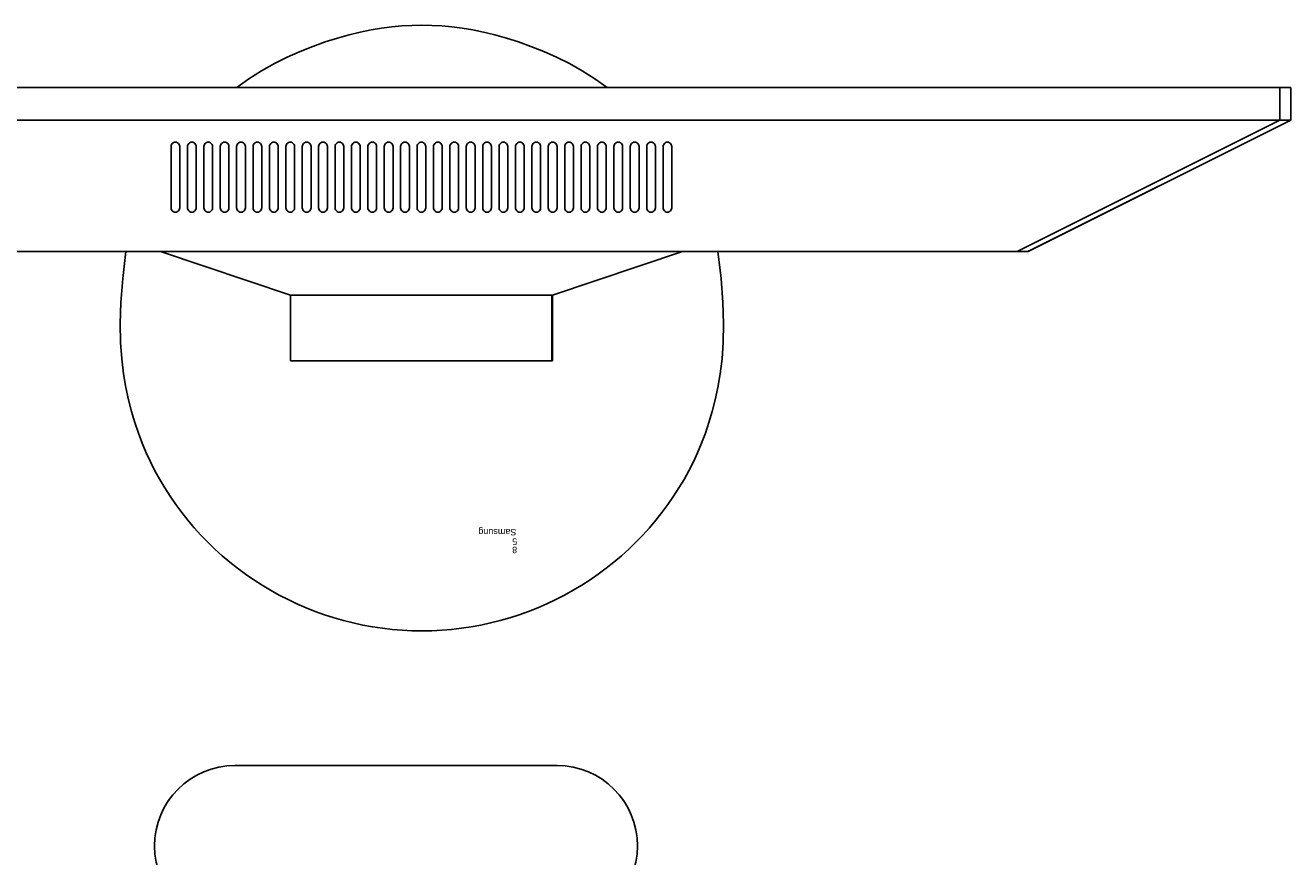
# Model space of a CAD drawing. Header units: inches. Extents: x 38 to 872, y -154 to 346.
# Tile 29 of 99: x 441 to 481, y 210 to 236. Entities that reach past the tile are written whole.
import ezdxf

# ---------------------------------------------------------------- set-up
doc = ezdxf.new("R2010")
doc.units = ezdxf.units.IN
doc.header["$MEASUREMENT"] = 0
doc.layers.add('Edges', color=7, linetype='Continuous')
doc.styles.get("Standard").update_dxf_attribs({"font": 'arial.ttf'})

# ---------------------------------------------------------------- blocks, each defined once
blk = doc.blocks.new('Mesa')
blk.add_lwpolyline([(45.115, 60.723), (35.115, 60.723)])
for centre, start, end in [((35.115, 58.223), 90, 270), ((45.115, 58.223), 270, 90)]:
    blk.add_arc(centre, 2.5, start, end)
for tag, p, flags in [('ID', (4.63, 109.471), 1), ('PC_DISPONIBLES', (4.666, 106.305), 3), ('PC_ACTUALES', (4.642, 104.708), 1)]:
    blk.add_attdef(tag, p, '', height=1, dxfattribs=dict(flags=flags))
blk.add_attdef('POSICION', (4.604, 107.926), '', height=1)
blk = doc.blocks.new('Monitor')
at = {"layer": 'Edges'}
for p, q in [((-3.948, -0.88), (-3.948, 1.157)), ((-3.948, 1.157), (-3.92, 1.157)), ((-3.92, -0.88), (-3.92, 1.157)), ((-3.92, 1.157), (4.192, 1.157)), ((4.192, -0.88), (4.192, 1.157)), ((-7.98, -2.239), (-3.948, -0.88)), ((-3.92, -0.88), (-3.948, -0.88)), ((4.192, -0.88), (-3.92, -0.88)), ((8.235, -2.239), (4.192, -0.88)), ((-26.873, -6.314), (-18.71, -2.239)), ((-26.873, -6.314), (-18.722, -2.239)), ((-18.382, -2.239), (-26.533, -6.314)), ((-18.71, -2.239), (-18.722, -2.239)), ((-18.382, -2.239), (-18.71, -2.239)), ((-9.083, -2.239), (-18.382, -2.239)), ((-7.98, -2.239), (-9.083, -2.239)), ((8.235, -2.239), (-7.98, -2.239)), ((9.31, -2.239), (8.235, -2.239)), ((18.637, -2.239), (9.31, -2.239)), ((-7.645, -3.562), (-7.632, -3.529)), ((-7.61, -3.501), (-7.632, -3.529)), ((-7.582, -3.48), (-7.61, -3.501)), ((-7.549, -3.466), (-7.582, -3.48)), ((-7.514, -3.462), (-7.549, -3.466)), ((-7.479, -3.466), (-7.514, -3.462)), ((-7.446, -3.48), (-7.479, -3.466)), ((-7.418, -3.501), (-7.446, -3.48)), ((-7.397, -3.529), (-7.418, -3.501)), ((-7.383, -3.562), (-7.397, -3.529)), ((-7.136, -3.562), (-7.122, -3.529)), ((-7.122, -3.529), (-7.101, -3.501)), ((-7.101, -3.501), (-7.073, -3.48)), ((-7.073, -3.48), (-7.04, -3.466)), ((-7.04, -3.466), (-7.005, -3.462)), ((-7.005, -3.462), (-6.97, -3.466)), ((-6.97, -3.466), (-6.937, -3.48)), ((-6.937, -3.48), (-6.909, -3.501)), ((-6.909, -3.501), (-6.887, -3.529)), ((-6.887, -3.529), (-6.874, -3.562)), ((-6.627, -3.562), (-6.613, -3.529)), ((-6.613, -3.529), (-6.591, -3.501)), ((-6.591, -3.501), (-6.563, -3.48)), ((-6.563, -3.48), (-6.531, -3.466)), ((-6.531, -3.466), (-6.495, -3.462)), ((-6.495, -3.462), (-6.46, -3.466)), ((-6.46, -3.466), (-6.427, -3.48)), ((-6.427, -3.48), (-6.399, -3.501)), ((-6.399, -3.501), (-6.378, -3.529)), ((-6.378, -3.529), (-6.364, -3.562)), ((-6.117, -3.562), (-6.104, -3.529)), ((-6.104, -3.529), (-6.082, -3.501)), ((-6.082, -3.501), (-6.054, -3.48)), ((-6.054, -3.48), (-6.021, -3.466)), ((-6.021, -3.466), (-5.986, -3.462)), ((-5.986, -3.462), (-5.951, -3.466)), ((-5.951, -3.466), (-5.918, -3.48)), ((-5.918, -3.48), (-5.89, -3.501)), ((-5.89, -3.501), (-5.868, -3.529)), ((-5.868, -3.529), (-5.855, -3.562)), ((-5.608, -3.562), (-5.594, -3.529)), ((-5.594, -3.529), (-5.573, -3.501)), ((-5.573, -3.501), (-5.544, -3.48)), ((-5.544, -3.48), (-5.512, -3.466)), ((-5.512, -3.466), (-5.477, -3.462)), ((-5.477, -3.462), (-5.441, -3.466)), ((-5.441, -3.466), (-5.409, -3.48)), ((-5.409, -3.48), (-5.38, -3.501)), ((-5.38, -3.501), (-5.359, -3.529)), ((-5.359, -3.529), (-5.345, -3.562)), ((-5.085, -3.529), (-5.098, -3.562)), ((-5.063, -3.501), (-5.085, -3.529)), ((-5.035, -3.48), (-5.063, -3.501)), ((-5.002, -3.466), (-5.035, -3.48)), ((-4.967, -3.462), (-5.002, -3.466)), ((-4.932, -3.466), (-4.967, -3.462)), ((-4.899, -3.48), (-4.932, -3.466)), ((-4.871, -3.501), (-4.899, -3.48)), ((-4.849, -3.529), (-4.871, -3.501)), ((-4.836, -3.562), (-4.849, -3.529)), ((-4.575, -3.529), (-4.589, -3.562)), ((-4.554, -3.501), (-4.575, -3.529)), ((-4.526, -3.48), (-4.554, -3.501)), ((-4.493, -3.466), (-4.526, -3.48)), ((-4.458, -3.462), (-4.493, -3.466)), ((-4.423, -3.466), (-4.458, -3.462)), ((-4.39, -3.48), (-4.423, -3.466)), ((-4.362, -3.501), (-4.39, -3.48)), ((-4.34, -3.529), (-4.362, -3.501)), ((-4.326, -3.562), (-4.34, -3.529)), ((-4.066, -3.529), (-4.079, -3.562)), ((-4.044, -3.501), (-4.066, -3.529)), ((-4.016, -3.48), (-4.044, -3.501)), ((-3.983, -3.466), (-4.016, -3.48)), ((-3.948, -3.462), (-3.983, -3.466)), ((-3.913, -3.466), (-3.948, -3.462)), ((-3.88, -3.48), (-3.913, -3.466)), ((-3.852, -3.501), (-3.88, -3.48)), ((-3.831, -3.529), (-3.852, -3.501)), ((-3.817, -3.562), (-3.831, -3.529)), ((-3.556, -3.529), (-3.57, -3.562)), ((-3.535, -3.501), (-3.556, -3.529)), ((-3.507, -3.48), (-3.535, -3.501)), ((-3.474, -3.466), (-3.507, -3.48)), ((-3.439, -3.462), (-3.474, -3.466)), ((-3.404, -3.466), (-3.439, -3.462)), ((-3.371, -3.48), (-3.404, -3.466)), ((-3.343, -3.501), (-3.371, -3.48)), ((-3.321, -3.529), (-3.343, -3.501)), ((-3.308, -3.562), (-3.321, -3.529)), ((-3.061, -3.562), (-3.047, -3.529)), ((-3.047, -3.529), (-3.025, -3.501)), ((-3.025, -3.501), (-2.997, -3.48)), ((-2.997, -3.48), (-2.965, -3.466)), ((-2.965, -3.466), (-2.929, -3.462)), ((-2.929, -3.462), (-2.894, -3.466)), ((-2.894, -3.466), (-2.861, -3.48)), ((-2.861, -3.48), (-2.833, -3.501)), ((-2.833, -3.501), (-2.812, -3.529)), ((-2.812, -3.529), (-2.798, -3.562)), ((-2.551, -3.562), (-2.538, -3.529)), ((-2.538, -3.529), (-2.516, -3.501)), ((-2.516, -3.501), (-2.488, -3.48)), ((-2.488, -3.48), (-2.455, -3.466)), ((-2.455, -3.466), (-2.42, -3.462)), ((-2.42, -3.462), (-2.385, -3.466)), ((-2.385, -3.466), (-2.352, -3.48)), ((-2.352, -3.48), (-2.324, -3.501)), ((-2.324, -3.501), (-2.302, -3.529)), ((-2.302, -3.529), (-2.289, -3.562)), ((-2.042, -3.562), (-2.028, -3.529)), ((-2.028, -3.529), (-2.007, -3.501)), ((-2.007, -3.501), (-1.978, -3.48)), ((-1.978, -3.48), (-1.946, -3.466)), ((-1.946, -3.466), (-1.91, -3.462)), ((-1.91, -3.462), (-1.875, -3.466)), ((-1.875, -3.466), (-1.843, -3.48)), ((-1.843, -3.48), (-1.814, -3.501)), ((-1.814, -3.501), (-1.793, -3.529)), ((-1.793, -3.529), (-1.779, -3.562)), ((-1.519, -3.529), (-1.532, -3.562)), ((-1.497, -3.501), (-1.519, -3.529)), ((-1.469, -3.48), (-1.497, -3.501)), ((-1.436, -3.466), (-1.469, -3.48)), ((-1.401, -3.462), (-1.436, -3.466)), ((-1.366, -3.466), (-1.401, -3.462)), ((-1.333, -3.48), (-1.366, -3.466)), ((-1.305, -3.501), (-1.333, -3.48)), ((-1.283, -3.529), (-1.305, -3.501)), ((-1.27, -3.562), (-1.283, -3.529)), ((-1.009, -3.529), (-1.023, -3.562)), ((-0.988, -3.501), (-1.009, -3.529)), ((-0.96, -3.48), (-0.988, -3.501)), ((-0.927, -3.466), (-0.96, -3.48)), ((-0.892, -3.462), (-0.927, -3.466)), ((-0.856, -3.466), (-0.892, -3.462)), ((-0.824, -3.48), (-0.856, -3.466)), ((-0.796, -3.501), (-0.824, -3.48)), ((-0.774, -3.529), (-0.796, -3.501)), ((-0.76, -3.562), (-0.774, -3.529)), ((-0.5, -3.529), (-0.513, -3.562)), ((-0.478, -3.501), (-0.5, -3.529)), ((-0.45, -3.48), (-0.478, -3.501)), ((-0.417, -3.466), (-0.45, -3.48)), ((-0.382, -3.462), (-0.417, -3.466)), ((-0.347, -3.466), (-0.382, -3.462)), ((-0.314, -3.48), (-0.347, -3.466)), ((-0.286, -3.501), (-0.314, -3.48)), ((-0.265, -3.529), (-0.286, -3.501)), ((-0.251, -3.562), (-0.265, -3.529)), ((-0.004, -3.562), (0.01, -3.529)), ((0.01, -3.529), (0.031, -3.501)), ((0.031, -3.501), (0.059, -3.48)), ((0.059, -3.48), (0.092, -3.466)), ((0.092, -3.466), (0.127, -3.462)), ((0.127, -3.462), (0.162, -3.466)), ((0.162, -3.466), (0.195, -3.48)), ((0.195, -3.48), (0.223, -3.501)), ((0.223, -3.501), (0.245, -3.529)), ((0.245, -3.529), (0.258, -3.562)), ((0.519, -3.529), (0.505, -3.562)), ((0.541, -3.501), (0.519, -3.529)), ((0.569, -3.48), (0.541, -3.501)), ((0.602, -3.466), (0.569, -3.48)), ((0.637, -3.462), (0.602, -3.466)), ((0.672, -3.466), (0.637, -3.462)), ((0.705, -3.48), (0.672, -3.466)), ((0.733, -3.501), (0.705, -3.48)), ((0.754, -3.529), (0.733, -3.501)), ((0.768, -3.562), (0.754, -3.529)), ((1.028, -3.529), (1.015, -3.562)), ((1.05, -3.501), (1.028, -3.529)), ((1.078, -3.48), (1.05, -3.501)), ((1.111, -3.466), (1.078, -3.48)), ((1.146, -3.462), (1.111, -3.466)), ((1.181, -3.466), (1.146, -3.462)), ((1.214, -3.48), (1.181, -3.466)), ((1.242, -3.501), (1.214, -3.48)), ((1.264, -3.529), (1.242, -3.501)), ((1.277, -3.562), (1.264, -3.529)), ((1.538, -3.529), (1.524, -3.562)), ((1.559, -3.501), (1.538, -3.529)), ((1.588, -3.48), (1.559, -3.501)), ((1.62, -3.466), (1.588, -3.48)), ((1.656, -3.462), (1.62, -3.466)), ((1.691, -3.466), (1.656, -3.462)), ((1.723, -3.48), (1.691, -3.466)), ((1.752, -3.501), (1.723, -3.48)), ((1.773, -3.529), (1.752, -3.501)), ((1.787, -3.562), (1.773, -3.529)), ((2.047, -3.529), (2.034, -3.562)), ((2.069, -3.501), (2.047, -3.529)), ((2.097, -3.48), (2.069, -3.501)), ((2.13, -3.466), (2.097, -3.48)), ((2.165, -3.462), (2.13, -3.466)), ((2.2, -3.466), (2.165, -3.462)), ((2.233, -3.48), (2.2, -3.466)), ((2.261, -3.501), (2.233, -3.48)), ((2.283, -3.529), (2.261, -3.501)), ((2.296, -3.562), (2.283, -3.529)), ((2.557, -3.529), (2.543, -3.562)), ((2.578, -3.501), (2.557, -3.529)), ((2.606, -3.48), (2.578, -3.501)), ((2.639, -3.466), (2.606, -3.48)), ((2.674, -3.462), (2.639, -3.466)), ((2.71, -3.466), (2.674, -3.462)), ((2.742, -3.48), (2.71, -3.466)), ((2.77, -3.501), (2.742, -3.48)), ((2.792, -3.529), (2.77, -3.501)), ((2.806, -3.562), (2.792, -3.529)), ((3.053, -3.562), (3.066, -3.529)), ((3.066, -3.529), (3.088, -3.501)), ((3.088, -3.501), (3.116, -3.48)), ((3.116, -3.48), (3.149, -3.466)), ((3.149, -3.466), (3.184, -3.462)), ((3.184, -3.462), (3.219, -3.466)), ((3.219, -3.466), (3.252, -3.48)), ((3.28, -3.501), (3.252, -3.48)), ((3.301, -3.529), (3.28, -3.501)), ((3.315, -3.562), (3.301, -3.529)), ((3.576, -3.529), (3.562, -3.562)), ((3.597, -3.501), (3.576, -3.529)), ((3.625, -3.48), (3.597, -3.501)), ((3.658, -3.466), (3.625, -3.48)), ((3.693, -3.462), (3.658, -3.466)), ((3.728, -3.466), (3.693, -3.462)), ((3.761, -3.48), (3.728, -3.466)), ((3.789, -3.501), (3.761, -3.48)), ((3.811, -3.529), (3.789, -3.501)), ((3.825, -3.562), (3.811, -3.529)), ((4.085, -3.529), (4.071, -3.562)), ((4.107, -3.501), (4.085, -3.529)), ((4.135, -3.48), (4.107, -3.501)), ((4.168, -3.466), (4.135, -3.48)), ((4.203, -3.462), (4.168, -3.466)), ((4.238, -3.466), (4.203, -3.462)), ((4.271, -3.48), (4.238, -3.466)), ((4.299, -3.501), (4.271, -3.48)), ((4.32, -3.529), (4.299, -3.501)), ((4.334, -3.562), (4.32, -3.529)), ((4.595, -3.529), (4.581, -3.562)), ((4.616, -3.501), (4.595, -3.529)), ((4.644, -3.48), (4.616, -3.501)), ((4.677, -3.466), (4.644, -3.48)), ((4.712, -3.462), (4.677, -3.466)), ((4.747, -3.466), (4.712, -3.462)), ((4.78, -3.48), (4.747, -3.466)), ((4.808, -3.501), (4.78, -3.48)), ((4.83, -3.529), (4.808, -3.501)), ((4.843, -3.562), (4.83, -3.529)), ((5.104, -3.529), (5.09, -3.562)), ((5.126, -3.501), (5.104, -3.529)), ((5.154, -3.48), (5.126, -3.501)), ((5.186, -3.466), (5.154, -3.48)), ((5.222, -3.462), (5.186, -3.466)), ((5.257, -3.466), (5.222, -3.462)), ((5.29, -3.48), (5.257, -3.466)), ((5.318, -3.501), (5.29, -3.48)), ((5.339, -3.529), (5.318, -3.501)), ((5.353, -3.562), (5.339, -3.529)), ((5.613, -3.529), (5.6, -3.562)), ((5.635, -3.501), (5.613, -3.529)), ((5.663, -3.48), (5.635, -3.501)), ((5.696, -3.466), (5.663, -3.48)), ((5.731, -3.462), (5.696, -3.466)), ((5.766, -3.466), (5.731, -3.462)), ((5.799, -3.48), (5.766, -3.466)), ((5.827, -3.501), (5.799, -3.48)), ((5.849, -3.529), (5.827, -3.501)), ((5.862, -3.562), (5.849, -3.529)), ((6.123, -3.529), (6.109, -3.562)), ((6.144, -3.501), (6.123, -3.529)), ((6.173, -3.48), (6.144, -3.501)), ((6.205, -3.466), (6.173, -3.48)), ((6.24, -3.462), (6.205, -3.466)), ((6.276, -3.466), (6.24, -3.462)), ((6.308, -3.48), (6.276, -3.466)), ((6.337, -3.501), (6.308, -3.48)), ((6.358, -3.529), (6.337, -3.501)), ((6.372, -3.562), (6.358, -3.529)), ((6.632, -3.529), (6.619, -3.562)), ((6.654, -3.501), (6.632, -3.529)), ((6.682, -3.48), (6.654, -3.501)), ((6.715, -3.466), (6.682, -3.48)), ((6.75, -3.462), (6.715, -3.466)), ((6.785, -3.466), (6.75, -3.462)), ((6.818, -3.48), (6.785, -3.466)), ((6.846, -3.501), (6.818, -3.48)), ((6.868, -3.529), (6.846, -3.501)), ((6.881, -3.562), (6.868, -3.529)), ((7.142, -3.529), (7.128, -3.562)), ((7.163, -3.501), (7.142, -3.529)), ((7.191, -3.48), (7.163, -3.501)), ((7.224, -3.466), (7.191, -3.48)), ((7.259, -3.462), (7.224, -3.466)), ((7.294, -3.466), (7.259, -3.462)), ((7.327, -3.48), (7.294, -3.466)), ((7.355, -3.501), (7.327, -3.48)), ((7.377, -3.529), (7.355, -3.501)), ((7.391, -3.562), (7.377, -3.529)), ((7.638, -3.562), (7.651, -3.529)), ((7.651, -3.529), (7.673, -3.501)), ((7.673, -3.501), (7.701, -3.48)), ((7.701, -3.48), (7.734, -3.466)), ((7.769, -3.462), (7.734, -3.466)), ((7.804, -3.466), (7.769, -3.462)), ((7.837, -3.48), (7.804, -3.466)), ((7.865, -3.501), (7.837, -3.48)), ((7.886, -3.529), (7.865, -3.501)), ((7.9, -3.562), (7.886, -3.529)), ((-7.645, -3.562), (-7.65, -3.597)), ((-7.65, -3.597), (-7.65, -5.499)), ((-7.378, -3.597), (-7.383, -3.562)), ((-7.378, -5.499), (-7.378, -3.597)), ((-7.141, -3.597), (-7.136, -3.562)), ((-7.141, -5.499), (-7.141, -3.597)), ((-6.874, -3.562), (-6.869, -3.597)), ((-6.869, -3.597), (-6.869, -5.499)), ((-6.631, -3.597), (-6.627, -3.562)), ((-6.631, -5.499), (-6.631, -3.597)), ((-6.364, -3.562), (-6.36, -3.597)), ((-6.36, -3.597), (-6.36, -5.499)), ((-6.122, -3.597), (-6.117, -3.562)), ((-6.122, -3.597), (-6.122, -5.499)), ((-5.855, -3.562), (-5.85, -3.597)), ((-5.85, -3.597), (-5.85, -5.499)), ((-5.612, -3.597), (-5.608, -3.562)), ((-5.612, -3.597), (-5.612, -5.499)), ((-5.345, -3.562), (-5.341, -3.597)), ((-5.341, -3.597), (-5.341, -5.499)), ((-5.103, -3.597), (-5.098, -3.562)), ((-5.103, -3.597), (-5.103, -5.499)), ((-4.831, -3.597), (-4.836, -3.562)), ((-4.831, -5.499), (-4.831, -3.597)), ((-4.589, -3.562), (-4.594, -3.597)), ((-4.594, -3.597), (-4.594, -5.499)), ((-4.322, -3.597), (-4.326, -3.562)), ((-4.322, -5.499), (-4.322, -3.597)), ((-4.079, -3.562), (-4.084, -3.597)), ((-4.084, -3.597), (-4.084, -5.499)), ((-3.812, -3.597), (-3.817, -3.562)), ((-3.812, -5.499), (-3.812, -3.597)), ((-3.57, -3.562), (-3.575, -3.597)), ((-3.575, -3.597), (-3.575, -5.499)), ((-3.303, -3.597), (-3.308, -3.562)), ((-3.303, -5.499), (-3.303, -3.597)), ((-3.065, -3.597), (-3.061, -3.562)), ((-3.065, -3.597), (-3.065, -5.499)), ((-2.798, -3.562), (-2.794, -3.597)), ((-2.794, -3.597), (-2.794, -5.499)), ((-2.556, -3.597), (-2.551, -3.562)), ((-2.556, -3.597), (-2.556, -5.499)), ((-2.289, -3.562), (-2.284, -3.597)), ((-2.284, -3.597), (-2.284, -5.499)), ((-2.046, -3.597), (-2.042, -3.562)), ((-2.046, -3.597), (-2.046, -5.499)), ((-1.779, -3.562), (-1.775, -3.597)), ((-1.775, -3.597), (-1.775, -5.499)), ((-1.532, -3.562), (-1.537, -3.597)), ((-1.537, -3.597), (-1.537, -5.499)), ((-1.265, -3.597), (-1.27, -3.562)), ((-1.265, -5.499), (-1.265, -3.597)), ((-1.023, -3.562), (-1.027, -3.597)), ((-1.027, -3.597), (-1.027, -5.499)), ((-0.756, -3.597), (-0.76, -3.562)), ((-0.756, -5.499), (-0.756, -3.597)), ((-0.513, -3.562), (-0.518, -3.597)), ((-0.518, -3.597), (-0.518, -5.499)), ((-0.246, -3.597), (-0.251, -3.562)), ((-0.246, -5.499), (-0.246, -3.597)), ((-0.009, -3.597), (-0.004, -3.562)), ((-0.009, -3.597), (-0.009, -5.499)), ((0.258, -3.562), (0.263, -3.597)), ((0.263, -3.597), (0.263, -5.499)), ((0.501, -3.597), (0.505, -3.562)), ((0.501, -3.597), (0.501, -5.499)), ((0.773, -3.597), (0.768, -3.562)), ((0.773, -5.499), (0.773, -3.597)), ((1.015, -3.562), (1.01, -3.597)), ((1.01, -3.597), (1.01, -5.499)), ((1.282, -3.597), (1.277, -3.562)), ((1.282, -5.499), (1.282, -3.597)), ((1.524, -3.562), (1.52, -3.597)), ((1.52, -3.597), (1.52, -5.499)), ((1.791, -3.597), (1.787, -3.562)), ((1.791, -5.499), (1.791, -3.597)), ((2.034, -3.562), (2.029, -3.597)), ((2.029, -3.597), (2.029, -5.499)), ((2.301, -3.597), (2.296, -3.562)), ((2.301, -5.499), (2.301, -3.597)), ((2.543, -3.562), (2.539, -3.597)), ((2.539, -3.597), (2.539, -5.499)), ((2.81, -3.597), (2.806, -3.562)), ((2.81, -5.499), (2.81, -3.597)), ((3.053, -3.562), (3.048, -3.597)), ((3.048, -3.597), (3.048, -5.499)), ((3.32, -3.597), (3.315, -3.562)), ((3.32, -5.499), (3.32, -3.597)), ((3.562, -3.562), (3.557, -3.597)), ((3.557, -3.597), (3.557, -5.499)), ((3.829, -3.597), (3.825, -3.562)), ((3.829, -5.499), (3.829, -3.597)), ((4.071, -3.562), (4.067, -3.597)), ((4.067, -3.597), (4.067, -5.499)), ((4.339, -3.597), (4.334, -3.562)), ((4.339, -5.499), (4.339, -3.597)), ((4.581, -3.562), (4.576, -3.597)), ((4.576, -3.597), (4.576, -5.499)), ((4.848, -3.597), (4.843, -3.562)), ((4.848, -5.499), (4.848, -3.597)), ((5.086, -3.597), (5.09, -3.562)), ((5.086, -3.597), (5.086, -5.499)), ((5.357, -3.597), (5.353, -3.562)), ((5.357, -5.499), (5.357, -3.597)), ((5.6, -3.562), (5.595, -3.597)), ((5.595, -3.597), (5.595, -5.499)), ((5.867, -3.597), (5.862, -3.562)), ((5.867, -5.499), (5.867, -3.597)), ((6.109, -3.562), (6.105, -3.597)), ((6.105, -3.597), (6.105, -5.499)), ((6.376, -3.597), (6.372, -3.562)), ((6.376, -5.499), (6.376, -3.597)), ((6.614, -3.597), (6.619, -3.562)), ((6.614, -3.597), (6.614, -5.499)), ((6.886, -3.597), (6.881, -3.562)), ((6.886, -5.499), (6.886, -3.597)), ((7.128, -3.562), (7.123, -3.597)), ((7.123, -3.597), (7.123, -5.499)), ((7.395, -3.597), (7.391, -3.562)), ((7.395, -5.499), (7.395, -3.597)), ((7.638, -3.562), (7.633, -3.597)), ((7.633, -3.597), (7.633, -5.499)), ((7.905, -3.597), (7.9, -3.562)), ((7.905, -5.499), (7.905, -3.597)), ((-7.65, -5.499), (-7.645, -5.534)), ((-7.383, -5.534), (-7.378, -5.499)), ((-7.136, -5.534), (-7.141, -5.499)), ((-6.869, -5.499), (-6.874, -5.534)), ((-6.627, -5.534), (-6.631, -5.499)), ((-6.36, -5.499), (-6.364, -5.534)), ((-6.117, -5.534), (-6.122, -5.499)), ((-5.85, -5.499), (-5.855, -5.534)), ((-5.608, -5.534), (-5.612, -5.499)), ((-5.341, -5.499), (-5.345, -5.534)), ((-5.098, -5.534), (-5.103, -5.499)), ((-4.836, -5.534), (-4.831, -5.499)), ((-4.594, -5.499), (-4.589, -5.534)), ((-4.326, -5.534), (-4.322, -5.499)), ((-4.084, -5.499), (-4.079, -5.534)), ((-3.817, -5.534), (-3.812, -5.499)), ((-3.575, -5.499), (-3.57, -5.534)), ((-3.308, -5.534), (-3.303, -5.499)), ((-3.061, -5.534), (-3.065, -5.499)), ((-2.794, -5.499), (-2.798, -5.534)), ((-2.551, -5.534), (-2.556, -5.499)), ((-2.284, -5.499), (-2.289, -5.534)), ((-2.042, -5.534), (-2.046, -5.499)), ((-1.775, -5.499), (-1.779, -5.534)), ((-1.537, -5.499), (-1.532, -5.534)), ((-1.27, -5.534), (-1.265, -5.499)), ((-1.027, -5.499), (-1.023, -5.534)), ((-0.76, -5.534), (-0.756, -5.499)), ((-0.518, -5.499), (-0.513, -5.534)), ((-0.251, -5.534), (-0.246, -5.499)), ((-0.004, -5.534), (-0.009, -5.499)), ((0.263, -5.499), (0.258, -5.534)), ((0.501, -5.499), (0.505, -5.534)), ((0.768, -5.534), (0.773, -5.499)), ((1.01, -5.499), (1.015, -5.534)), ((1.277, -5.534), (1.282, -5.499)), ((1.52, -5.499), (1.524, -5.534)), ((1.787, -5.534), (1.791, -5.499)), ((2.029, -5.499), (2.034, -5.534)), ((2.296, -5.534), (2.301, -5.499)), ((2.539, -5.499), (2.543, -5.534)), ((2.806, -5.534), (2.81, -5.499)), ((3.048, -5.499), (3.053, -5.534)), ((3.315, -5.534), (3.32, -5.499)), ((3.557, -5.499), (3.562, -5.534)), ((3.825, -5.534), (3.829, -5.499)), ((4.067, -5.499), (4.071, -5.534)), ((4.334, -5.534), (4.339, -5.499)), ((4.576, -5.499), (4.581, -5.534)), ((4.843, -5.534), (4.848, -5.499)), ((5.09, -5.534), (5.086, -5.499)), ((5.353, -5.534), (5.357, -5.499)), ((5.595, -5.499), (5.6, -5.534)), ((5.862, -5.534), (5.867, -5.499)), ((6.105, -5.499), (6.109, -5.534)), ((6.372, -5.534), (6.376, -5.499)), ((6.619, -5.534), (6.614, -5.499)), ((6.881, -5.534), (6.886, -5.499)), ((7.123, -5.499), (7.128, -5.534)), ((7.391, -5.534), (7.395, -5.499)), ((7.633, -5.499), (7.638, -5.534)), ((7.9, -5.534), (7.905, -5.499)), ((-7.645, -5.534), (-7.632, -5.567)), ((-7.632, -5.567), (-7.61, -5.595)), ((-7.61, -5.595), (-7.582, -5.617)), ((-7.582, -5.617), (-7.549, -5.631)), ((-7.549, -5.631), (-7.514, -5.635)), ((-7.514, -5.635), (-7.479, -5.631)), ((-7.479, -5.631), (-7.446, -5.617)), ((-7.446, -5.617), (-7.418, -5.595)), ((-7.418, -5.595), (-7.397, -5.567)), ((-7.397, -5.567), (-7.383, -5.534)), ((-7.122, -5.567), (-7.136, -5.534)), ((-7.101, -5.595), (-7.122, -5.567)), ((-7.073, -5.617), (-7.101, -5.595)), ((-7.04, -5.631), (-7.073, -5.617)), ((-7.005, -5.635), (-7.04, -5.631)), ((-6.97, -5.631), (-7.005, -5.635)), ((-6.937, -5.617), (-6.97, -5.631)), ((-6.909, -5.595), (-6.937, -5.617)), ((-6.887, -5.567), (-6.909, -5.595)), ((-6.874, -5.534), (-6.887, -5.567)), ((-6.613, -5.567), (-6.627, -5.534)), ((-6.591, -5.595), (-6.613, -5.567)), ((-6.563, -5.617), (-6.591, -5.595)), ((-6.531, -5.631), (-6.563, -5.617)), ((-6.495, -5.635), (-6.531, -5.631)), ((-6.46, -5.631), (-6.495, -5.635)), ((-6.427, -5.617), (-6.46, -5.631)), ((-6.399, -5.595), (-6.427, -5.617)), ((-6.378, -5.567), (-6.399, -5.595)), ((-6.364, -5.534), (-6.378, -5.567)), ((-6.104, -5.567), (-6.117, -5.534)), ((-6.082, -5.595), (-6.104, -5.567)), ((-6.054, -5.617), (-6.082, -5.595)), ((-6.021, -5.631), (-6.054, -5.617)), ((-5.986, -5.635), (-6.021, -5.631)), ((-5.951, -5.631), (-5.986, -5.635)), ((-5.918, -5.617), (-5.951, -5.631)), ((-5.89, -5.595), (-5.918, -5.617)), ((-5.868, -5.567), (-5.89, -5.595)), ((-5.855, -5.534), (-5.868, -5.567)), ((-5.594, -5.567), (-5.608, -5.534)), ((-5.573, -5.595), (-5.594, -5.567)), ((-5.544, -5.617), (-5.573, -5.595)), ((-5.512, -5.631), (-5.544, -5.617)), ((-5.477, -5.635), (-5.512, -5.631)), ((-5.441, -5.631), (-5.477, -5.635)), ((-5.409, -5.617), (-5.441, -5.631)), ((-5.38, -5.595), (-5.409, -5.617)), ((-5.359, -5.567), (-5.38, -5.595)), ((-5.345, -5.534), (-5.359, -5.567)), ((-5.098, -5.534), (-5.085, -5.567)), ((-5.085, -5.567), (-5.063, -5.595)), ((-5.035, -5.617), (-5.063, -5.595)), ((-5.002, -5.631), (-5.035, -5.617)), ((-5.002, -5.631), (-4.967, -5.635)), ((-4.967, -5.635), (-4.932, -5.631)), ((-4.932, -5.631), (-4.899, -5.617)), ((-4.899, -5.617), (-4.871, -5.595)), ((-4.871, -5.595), (-4.849, -5.567)), ((-4.849, -5.567), (-4.836, -5.534)), ((-4.589, -5.534), (-4.575, -5.567)), ((-4.575, -5.567), (-4.554, -5.595)), ((-4.554, -5.595), (-4.526, -5.617)), ((-4.526, -5.617), (-4.493, -5.631)), ((-4.493, -5.631), (-4.458, -5.635)), ((-4.458, -5.635), (-4.423, -5.631)), ((-4.423, -5.631), (-4.39, -5.617)), ((-4.39, -5.617), (-4.362, -5.595)), ((-4.362, -5.595), (-4.34, -5.567)), ((-4.34, -5.567), (-4.326, -5.534)), ((-4.079, -5.534), (-4.066, -5.567)), ((-4.066, -5.567), (-4.044, -5.595)), ((-4.044, -5.595), (-4.016, -5.617)), ((-4.016, -5.617), (-3.983, -5.631)), ((-3.983, -5.631), (-3.948, -5.635)), ((-3.948, -5.635), (-3.913, -5.631)), ((-3.913, -5.631), (-3.88, -5.617)), ((-3.88, -5.617), (-3.852, -5.595)), ((-3.852, -5.595), (-3.831, -5.567)), ((-3.831, -5.567), (-3.817, -5.534)), ((-3.57, -5.534), (-3.556, -5.567)), ((-3.556, -5.567), (-3.535, -5.595)), ((-3.535, -5.595), (-3.507, -5.617)), ((-3.507, -5.617), (-3.474, -5.631)), ((-3.474, -5.631), (-3.439, -5.635)), ((-3.439, -5.635), (-3.404, -5.631)), ((-3.404, -5.631), (-3.371, -5.617)), ((-3.371, -5.617), (-3.343, -5.595)), ((-3.343, -5.595), (-3.321, -5.567)), ((-3.321, -5.567), (-3.308, -5.534)), ((-3.047, -5.567), (-3.061, -5.534)), ((-3.025, -5.595), (-3.047, -5.567)), ((-2.997, -5.617), (-3.025, -5.595)), ((-2.965, -5.631), (-2.997, -5.617)), ((-2.929, -5.635), (-2.965, -5.631)), ((-2.894, -5.631), (-2.929, -5.635)), ((-2.861, -5.617), (-2.894, -5.631)), ((-2.833, -5.595), (-2.861, -5.617)), ((-2.812, -5.567), (-2.833, -5.595)), ((-2.798, -5.534), (-2.812, -5.567)), ((-2.538, -5.567), (-2.551, -5.534)), ((-2.516, -5.595), (-2.538, -5.567)), ((-2.488, -5.617), (-2.516, -5.595)), ((-2.455, -5.631), (-2.488, -5.617)), ((-2.42, -5.635), (-2.455, -5.631)), ((-2.385, -5.631), (-2.42, -5.635)), ((-2.352, -5.617), (-2.385, -5.631)), ((-2.324, -5.595), (-2.352, -5.617)), ((-2.302, -5.567), (-2.324, -5.595)), ((-2.289, -5.534), (-2.302, -5.567)), ((-2.028, -5.567), (-2.042, -5.534)), ((-2.007, -5.595), (-2.028, -5.567)), ((-1.978, -5.617), (-2.007, -5.595)), ((-1.946, -5.631), (-1.978, -5.617)), ((-1.91, -5.635), (-1.946, -5.631)), ((-1.875, -5.631), (-1.91, -5.635)), ((-1.843, -5.617), (-1.875, -5.631)), ((-1.814, -5.595), (-1.843, -5.617)), ((-1.793, -5.567), (-1.814, -5.595)), ((-1.779, -5.534), (-1.793, -5.567)), ((-1.532, -5.534), (-1.519, -5.567)), ((-1.519, -5.567), (-1.497, -5.595)), ((-1.497, -5.595), (-1.469, -5.617)), ((-1.469, -5.617), (-1.436, -5.631)), ((-1.436, -5.631), (-1.401, -5.635)), ((-1.401, -5.635), (-1.366, -5.631)), ((-1.366, -5.631), (-1.333, -5.617)), ((-1.333, -5.617), (-1.305, -5.595)), ((-1.305, -5.595), (-1.283, -5.567)), ((-1.283, -5.567), (-1.27, -5.534)), ((-1.023, -5.534), (-1.009, -5.567)), ((-1.009, -5.567), (-0.988, -5.595)), ((-0.988, -5.595), (-0.96, -5.617)), ((-0.96, -5.617), (-0.927, -5.631)), ((-0.927, -5.631), (-0.892, -5.635)), ((-0.892, -5.635), (-0.856, -5.631)), ((-0.856, -5.631), (-0.824, -5.617)), ((-0.824, -5.617), (-0.796, -5.595)), ((-0.796, -5.595), (-0.774, -5.567)), ((-0.774, -5.567), (-0.76, -5.534)), ((-0.513, -5.534), (-0.5, -5.567)), ((-0.5, -5.567), (-0.478, -5.595)), ((-0.478, -5.595), (-0.45, -5.617)), ((-0.45, -5.617), (-0.417, -5.631)), ((-0.417, -5.631), (-0.382, -5.635)), ((-0.382, -5.635), (-0.347, -5.631)), ((-0.347, -5.631), (-0.314, -5.617)), ((-0.314, -5.617), (-0.286, -5.595)), ((-0.286, -5.595), (-0.265, -5.567)), ((-0.265, -5.567), (-0.251, -5.534)), ((0.01, -5.567), (-0.004, -5.534)), ((0.031, -5.595), (0.01, -5.567)), ((0.059, -5.617), (0.031, -5.595)), ((0.092, -5.631), (0.059, -5.617)), ((0.127, -5.635), (0.092, -5.631)), ((0.162, -5.631), (0.127, -5.635)), ((0.195, -5.617), (0.162, -5.631)), ((0.223, -5.595), (0.195, -5.617)), ((0.245, -5.567), (0.223, -5.595)), ((0.258, -5.534), (0.245, -5.567)), ((0.505, -5.534), (0.519, -5.567)), ((0.519, -5.567), (0.541, -5.595)), ((0.541, -5.595), (0.569, -5.617)), ((0.569, -5.617), (0.602, -5.631)), ((0.602, -5.631), (0.637, -5.635)), ((0.637, -5.635), (0.672, -5.631)), ((0.672, -5.631), (0.705, -5.617)), ((0.705, -5.617), (0.733, -5.595)), ((0.733, -5.595), (0.754, -5.567)), ((0.754, -5.567), (0.768, -5.534)), ((1.015, -5.534), (1.028, -5.567)), ((1.028, -5.567), (1.05, -5.595)), ((1.05, -5.595), (1.078, -5.617)), ((1.078, -5.617), (1.111, -5.631)), ((1.111, -5.631), (1.146, -5.635)), ((1.146, -5.635), (1.181, -5.631)), ((1.181, -5.631), (1.214, -5.617)), ((1.214, -5.617), (1.242, -5.595)), ((1.242, -5.595), (1.264, -5.567)), ((1.264, -5.567), (1.277, -5.534)), ((1.524, -5.534), (1.538, -5.567)), ((1.538, -5.567), (1.559, -5.595)), ((1.559, -5.595), (1.588, -5.617)), ((1.588, -5.617), (1.62, -5.631)), ((1.62, -5.631), (1.656, -5.635)), ((1.656, -5.635), (1.691, -5.631)), ((1.691, -5.631), (1.723, -5.617)), ((1.723, -5.617), (1.752, -5.595)), ((1.752, -5.595), (1.773, -5.567)), ((1.773, -5.567), (1.787, -5.534)), ((2.034, -5.534), (2.047, -5.567)), ((2.047, -5.567), (2.069, -5.595)), ((2.069, -5.595), (2.097, -5.617)), ((2.097, -5.617), (2.13, -5.631)), ((2.13, -5.631), (2.165, -5.635)), ((2.165, -5.635), (2.2, -5.631)), ((2.2, -5.631), (2.233, -5.617)), ((2.233, -5.617), (2.261, -5.595)), ((2.261, -5.595), (2.283, -5.567)), ((2.283, -5.567), (2.296, -5.534)), ((2.543, -5.534), (2.557, -5.567)), ((2.557, -5.567), (2.578, -5.595)), ((2.578, -5.595), (2.606, -5.617)), ((2.606, -5.617), (2.639, -5.631)), ((2.639, -5.631), (2.674, -5.635)), ((2.674, -5.635), (2.71, -5.631)), ((2.71, -5.631), (2.742, -5.617)), ((2.742, -5.617), (2.77, -5.595)), ((2.77, -5.595), (2.792, -5.567)), ((2.792, -5.567), (2.806, -5.534)), ((3.053, -5.534), (3.066, -5.567)), ((3.066, -5.567), (3.088, -5.595)), ((3.088, -5.595), (3.116, -5.617)), ((3.116, -5.617), (3.149, -5.631)), ((3.149, -5.631), (3.184, -5.635)), ((3.184, -5.635), (3.219, -5.631)), ((3.219, -5.631), (3.252, -5.617)), ((3.252, -5.617), (3.28, -5.595)), ((3.28, -5.595), (3.301, -5.567)), ((3.301, -5.567), (3.315, -5.534)), ((3.562, -5.534), (3.576, -5.567)), ((3.576, -5.567), (3.597, -5.595)), ((3.597, -5.595), (3.625, -5.617)), ((3.625, -5.617), (3.658, -5.631)), ((3.658, -5.631), (3.693, -5.635)), ((3.693, -5.635), (3.728, -5.631)), ((3.728, -5.631), (3.761, -5.617)), ((3.761, -5.617), (3.789, -5.595)), ((3.789, -5.595), (3.811, -5.567)), ((3.811, -5.567), (3.825, -5.534)), ((4.071, -5.534), (4.085, -5.567)), ((4.085, -5.567), (4.107, -5.595)), ((4.107, -5.595), (4.135, -5.617)), ((4.135, -5.617), (4.168, -5.631)), ((4.168, -5.631), (4.203, -5.635)), ((4.203, -5.635), (4.238, -5.631)), ((4.238, -5.631), (4.271, -5.617)), ((4.271, -5.617), (4.299, -5.595)), ((4.299, -5.595), (4.32, -5.567)), ((4.32, -5.567), (4.334, -5.534)), ((4.581, -5.534), (4.595, -5.567)), ((4.595, -5.567), (4.616, -5.595)), ((4.616, -5.595), (4.644, -5.617)), ((4.644, -5.617), (4.677, -5.631)), ((4.677, -5.631), (4.712, -5.635)), ((4.712, -5.635), (4.747, -5.631)), ((4.747, -5.631), (4.78, -5.617)), ((4.78, -5.617), (4.808, -5.595)), ((4.808, -5.595), (4.83, -5.567)), ((4.83, -5.567), (4.843, -5.534)), ((5.104, -5.567), (5.09, -5.534)), ((5.104, -5.567), (5.126, -5.595)), ((5.126, -5.595), (5.154, -5.617)), ((5.154, -5.617), (5.186, -5.631)), ((5.186, -5.631), (5.222, -5.635)), ((5.222, -5.635), (5.257, -5.631)), ((5.257, -5.631), (5.29, -5.617)), ((5.29, -5.617), (5.318, -5.595)), ((5.318, -5.595), (5.339, -5.567)), ((5.339, -5.567), (5.353, -5.534)), ((5.6, -5.534), (5.613, -5.567)), ((5.613, -5.567), (5.635, -5.595)), ((5.635, -5.595), (5.663, -5.617)), ((5.663, -5.617), (5.696, -5.631)), ((5.696, -5.631), (5.731, -5.635)), ((5.731, -5.635), (5.766, -5.631)), ((5.766, -5.631), (5.799, -5.617)), ((5.799, -5.617), (5.827, -5.595)), ((5.827, -5.595), (5.849, -5.567)), ((5.849, -5.567), (5.862, -5.534)), ((6.109, -5.534), (6.123, -5.567)), ((6.123, -5.567), (6.144, -5.595)), ((6.144, -5.595), (6.173, -5.617)), ((6.173, -5.617), (6.205, -5.631)), ((6.205, -5.631), (6.24, -5.635)), ((6.24, -5.635), (6.276, -5.631)), ((6.276, -5.631), (6.308, -5.617)), ((6.308, -5.617), (6.337, -5.595)), ((6.337, -5.595), (6.358, -5.567)), ((6.358, -5.567), (6.372, -5.534)), ((6.632, -5.567), (6.619, -5.534)), ((6.654, -5.595), (6.632, -5.567)), ((6.682, -5.617), (6.654, -5.595)), ((6.715, -5.631), (6.682, -5.617)), ((6.75, -5.635), (6.715, -5.631)), ((6.785, -5.631), (6.75, -5.635)), ((6.818, -5.617), (6.785, -5.631)), ((6.846, -5.595), (6.818, -5.617)), ((6.846, -5.595), (6.868, -5.567)), ((6.868, -5.567), (6.881, -5.534)), ((7.128, -5.534), (7.142, -5.567)), ((7.142, -5.567), (7.163, -5.595)), ((7.163, -5.595), (7.191, -5.617)), ((7.191, -5.617), (7.224, -5.631)), ((7.224, -5.631), (7.259, -5.635)), ((7.259, -5.635), (7.294, -5.631)), ((7.294, -5.631), (7.327, -5.617)), ((7.327, -5.617), (7.355, -5.595)), ((7.355, -5.595), (7.377, -5.567)), ((7.377, -5.567), (7.391, -5.534)), ((7.638, -5.534), (7.651, -5.567)), ((7.651, -5.567), (7.673, -5.595)), ((7.673, -5.595), (7.701, -5.617)), ((7.701, -5.617), (7.734, -5.631)), ((7.734, -5.631), (7.769, -5.635)), ((7.769, -5.635), (7.804, -5.631)), ((7.804, -5.631), (7.837, -5.617)), ((7.837, -5.617), (7.865, -5.595)), ((7.865, -5.595), (7.886, -5.567)), ((7.886, -5.567), (7.9, -5.534)), ((-26.873, -7.333), (-26.873, -6.314)), ((-26.873, -6.314), (-26.533, -6.314)), ((-26.533, -6.314), (26.788, -6.314)), ((-26.533, -7.333), (-26.533, -6.314)), ((-26.533, -7.333), (-26.873, -7.333)), ((-5.637, -7.333), (-26.533, -7.333)), ((-5.637, -7.333), (5.863, -7.333)), ((5.863, -7.333), (26.788, -7.333))]:
    blk.add_line(p, q, dxfattribs=at)
for points in [[(9.31, -2.239), (9.406, -1.399), (9.462, -0.657), (9.482, 0), (9.473, 0.581), (9.437, 1.098), (9.38, 1.56), (9.307, 1.98), (9.221, 2.367), (9.128, 2.73), (9.027, 3.074), (8.919, 3.4), (8.802, 3.711), (8.678, 4.008), (8.545, 4.293), (8.405, 4.57), (8.255, 4.839), (8.097, 5.103), (7.93, 5.362), (7.755, 5.614), (7.572, 5.862), (7.381, 6.103), (7.182, 6.337), (6.975, 6.565), (6.761, 6.786), (6.54, 7), (6.312, 7.207), (6.077, 7.406), (5.836, 7.597), (5.589, 7.78), (5.336, 7.955), (5.078, 8.122), (4.814, 8.28), (4.545, 8.43), (4.271, 8.57), (3.993, 8.702), (3.711, 8.824), (3.425, 8.937), (3.135, 9.041), (2.842, 9.135), (2.546, 9.22), (2.248, 9.294), (1.947, 9.359), (1.645, 9.414), (1.34, 9.459), (1.035, 9.494), (0.728, 9.52), (0.421, 9.535), (0.113, 9.54), (-0.194, 9.535), (-0.502, 9.52), (-0.808, 9.494), (-1.114, 9.459), (-1.418, 9.414), (-1.721, 9.359), (-2.022, 9.294), (-2.32, 9.22), (-2.616, 9.135), (-2.909, 9.041), (-3.198, 8.937), (-3.485, 8.824), (-3.767, 8.702), (-4.045, 8.57), (-4.319, 8.43), (-4.587, 8.28), (-4.851, 8.122), (-5.11, 7.955), (-5.363, 7.78), (-5.61, 7.597), (-5.851, 7.406), (-6.086, 7.207), (-6.314, 7), (-6.535, 6.786), (-6.749, 6.565), (-6.955, 6.337), (-7.154, 6.103), (-7.345, 5.862), (-7.529, 5.614), (-7.704, 5.362), (-7.87, 5.103), (-8.029, 4.839), (-8.178, 4.57), (-8.319, 4.293), (-8.452, 4.008), (-8.576, 3.711), (-8.692, 3.4), (-8.801, 3.074), (-8.901, 2.73), (-8.995, 2.367), (-9.08, 1.98), (-9.154, 1.56), (-9.211, 1.098), (-9.246, 0.581), (-9.256, 0), (-9.235, -0.657), (-9.179, -1.399), (-9.083, -2.239)], [(-5.637, -7.333), (-5.257, -7.606), (-4.867, -7.854), (-4.47, -8.076), (-4.07, -8.275), (-3.67, -8.453), (-3.275, -8.609), (-2.887, -8.745), (-2.511, -8.863), (-2.15, -8.964), (-1.802, -9.049), (-1.465, -9.118), (-1.138, -9.173), (-0.818, -9.213), (-0.505, -9.242), (-0.195, -9.258), (0.113, -9.263), (0.421, -9.258), (0.731, -9.242), (1.045, -9.213), (1.364, -9.173), (1.691, -9.118), (2.028, -9.049), (2.376, -8.964), (2.738, -8.863), (3.113, -8.745), (3.501, -8.609), (3.896, -8.453), (4.296, -8.275), (4.696, -8.076), (5.093, -7.854), (5.484, -7.606), (5.863, -7.333)]]:
    blk.add_lwpolyline(points, dxfattribs=at)
for tag, p in [('ID', (-2.845, 6.929)), ('PUESTO', (-2.849, 6.664)), ('MARCA', (-2.82, 6.376))]:
    blk.add_attdef(tag, p, '', height=0.2)
at = {"flags": 9}
blk.add_attdef('TIEMPO_DE_USO', (-2.848, 6.11), '', height=0.2, dxfattribs=at)

msp = doc.modelspace()

# ---------------------------------------------------------------- block references
msp.add_blockref('Mesa', (412.735, 152.507))
at = {"rotation": 179.9999999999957}
msp.add_blockref('Monitor', (453.766, 226.951), dxfattribs=at).add_auto_attribs({'ID': '8', 'PUESTO': '5', 'MARCA': 'Samsung'})

doc.saveas('drawing.dxf')
